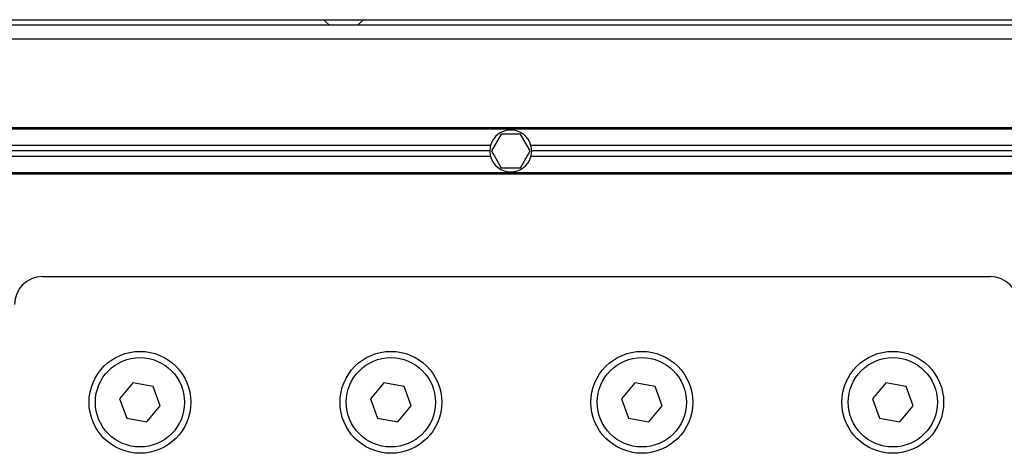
# Model space of a CAD drawing. Header units: millimetres. Extents: x 0 to 420, y 0 to 297.
# Tile 14 of 34: x 129 to 152, y 227 to 237. Entities that reach past the tile are written whole.
import ezdxf

# ---------------------------------------------------------------- set-up
doc = ezdxf.new("R2010")
doc.units = ezdxf.units.MM

msp = doc.modelspace()

# ---------------------------------------------------------------- linework, layer by layer
at = {"color": 7, "linetype": 'Continuous', "lineweight": 25}
for p, q in [((60.5584, 237.31), (212.2118, 237.31)), ((135.9122, 237.31), (136.0577, 237.179)), ((136.7125, 237.179), (136.858, 237.31)), ((182.0906, 237.179), (82.8219, 237.179)), ((182.0906, 236.8516), (82.8219, 236.8516)), ((176.8522, 234.7759), (82.8219, 234.7759)), ((176.8522, 234.7431), (83.2147, 234.7431)), ((140.0871, 234.6253), (139.8603, 234.2324)), ((140.5408, 234.6253), (140.0871, 234.6253)), ((140.7676, 234.2324), (140.5408, 234.6253)), ((139.8406, 234.3633), (83.2147, 234.3633)), ((176.8522, 234.3633), (140.7873, 234.3633)), ((139.8228, 234.2324), (83.2147, 234.2324)), ((139.8406, 234.1014), (83.2147, 234.1014)), ((139.8603, 234.2324), (140.0871, 233.8395)), ((140.5408, 233.8395), (140.7676, 234.2324)), ((176.8522, 234.1014), (140.7873, 234.1014)), ((176.8522, 234.2324), (140.805, 234.2324)), ((140.0871, 233.8395), (140.5408, 233.8395)), ((176.8522, 233.6889), (82.8219, 233.6889)), ((176.8522, 233.7216), (83.2147, 233.7216)), ((129.3132, 231.2857), (151.5766, 231.2857)), ((131.4395, 228.7938), (131.1285, 228.4232)), ((131.9161, 228.7098), (131.4395, 228.7938)), ((132.0816, 228.2551), (131.9161, 228.7098)), ((137.3328, 228.7938), (137.0217, 228.4232)), ((137.8093, 228.7098), (137.3328, 228.7938)), ((137.9748, 228.2551), (137.8093, 228.7098)), ((143.226, 228.7938), (142.915, 228.4232)), ((143.7026, 228.7098), (143.226, 228.7938)), ((143.8681, 228.2551), (143.7026, 228.7098)), ((149.1193, 228.7938), (148.8082, 228.4232)), ((149.5959, 228.7098), (149.1193, 228.7938)), ((149.7614, 228.2551), (149.5959, 228.7098)), ((131.1285, 228.4232), (131.2939, 227.9684)), ((131.7705, 227.8844), (132.0816, 228.2551)), ((137.0217, 228.4232), (137.1872, 227.9684)), ((137.6638, 227.8844), (137.9748, 228.2551)), ((142.915, 228.4232), (143.0805, 227.9684)), ((143.557, 227.8844), (143.8681, 228.2551)), ((148.8082, 228.4232), (148.9737, 227.9684)), ((149.4503, 227.8844), (149.7614, 228.2551)), ((131.2939, 227.9684), (131.7705, 227.8844)), ((137.1872, 227.9684), (137.6638, 227.8844)), ((143.0805, 227.9684), (143.557, 227.8844)), ((148.9737, 227.9684), (149.4503, 227.8844))]:
    msp.add_line(p, q, dxfattribs=at)
for centre, radius in [((131.605, 228.3391), 1.195), ((131.605, 228.3391), 1.0477), ((137.4983, 228.3391), 1.195), ((137.4983, 228.3391), 1.0477), ((143.3915, 228.3391), 1.195), ((143.3915, 228.3391), 1.0477), ((149.2848, 228.3391), 1.195), ((149.2848, 228.3391), 1.0477)]:
    msp.add_circle(centre, radius, dxfattribs=at)
for centre, radius, start, end in [((140.3139, 234.2324), 0.4911, 15.46601, 164.53399), ((140.3139, 234.2324), 0.4911, 164.53399, 180), ((140.3139, 234.2324), 0.4911, 0, 15.46601), ((140.3139, 234.2324), 0.4911, 180, 195.46601), ((140.3139, 234.2324), 0.4911, 195.46601, 344.53399), ((140.3139, 234.2324), 0.4911, 344.53399, 0), ((129.3132, 230.6309), 0.6548, 90, 180), ((151.5766, 230.6309), 0.6548, 0, 90)]:
    msp.add_arc(centre, radius, start, end, dxfattribs=at)

doc.saveas('drawing.dxf')
